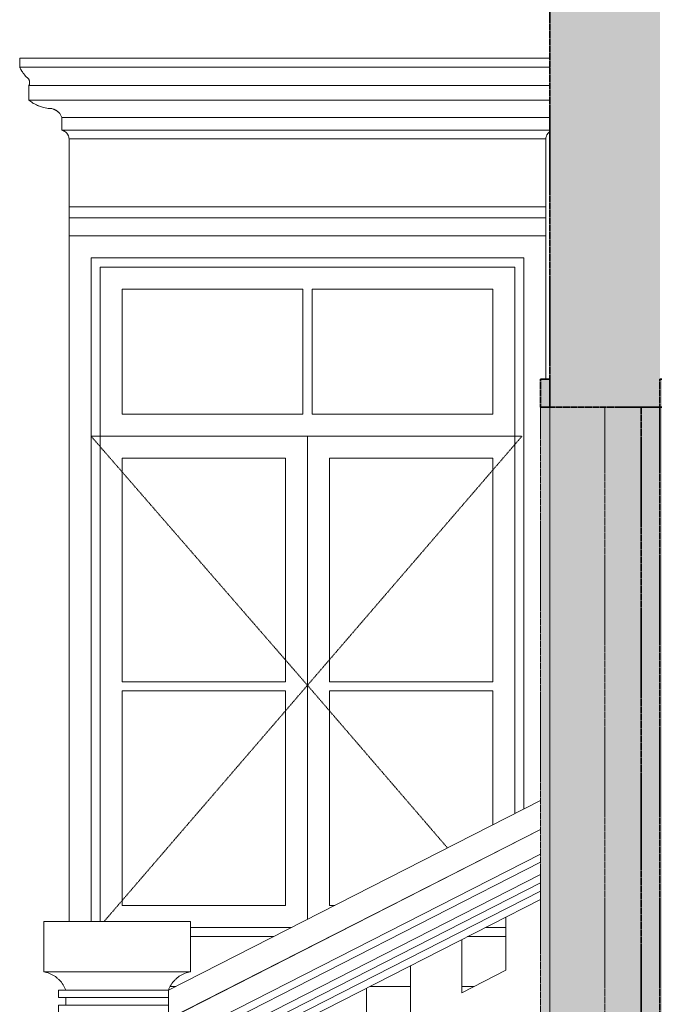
# Model space of a CAD drawing. Header units: millimetres. Extents: x -3164 to 46429, y -1932 to 8822.
# Tile 232 of 256: x 23054 to 24785, y 1535 to 4220. Entities that reach past the tile are written whole.
import ezdxf

# ---------------------------------------------------------------- set-up
doc = ezdxf.new("R2010")
doc.units = ezdxf.units.MM
doc.linetypes.add('_Tracejado médio', pattern=[4, 3, -1])
doc.linetypes.add('_Tracejado pequeno', pattern=[2.25, 1.5, -0.75])
for name, color, linetype, lineweight in [('A-DOOR', 31, 'Continuous', 25), ('A-DOOR-FRAM', 31, 'Continuous', 25), ('A-GENM', 13, 'Continuous', 18), ('A-GLAZ', 151, 'Continuous', 18), ('A-GLAZ-HDLN', 1, '_Tracejado pequeno', 18), ('A-WALL', 113, 'Continuous', 18), ('A-WALL-PATT', 111, 'Continuous', 70)]:
    doc.layers.add(name, color=color, linetype=linetype, lineweight=lineweight)

# ---------------------------------------------------------------- blocks, each defined once
blk = doc.blocks.new('Double_Flush_-_Unequal_2422 - 1_54-4025860-ELEVAÇÃO 6 - MANTER _ DEMOLIR')
at = {"layer": 'A-DOOR', "linetype": '_Tracejado médio', "lineweight": 18}
for points in [[(12761.1, 3163.6), (12761.1, 3239.8), (12735.7, 3239.8), (12735.7, 3163.6)], [(13061.1, 1030), (13061.1, 3163.6), (13010.3, 3163.6), (13010.3, 1030)]]:
    blk.add_hatch(color=21, dxfattribs=at).paths.add_polyline_path(points, flags=0)
at = {"layer": 'A-DOOR-FRAM', "linetype": '_Tracejado médio', "lineweight": 18}
for color, points in [(21, [(13086.5, 3163.6), (13086.5, 3239.8), (13061.1, 3239.8), (13061.1, 3163.6)]), (41, [(12735.7, 1063.6), (12761.1, 1063.6), (12761.1, 3163.6), (12735.7, 3163.6), (12735.7, 1326.9)]), (41, [(13061.1, 1063.6), (13086.5, 1063.6), (13086.5, 3163.6), (13061.1, 3163.6), (13061.1, 1326.9)])]:
    blk.add_hatch(color=color, dxfattribs=at).paths.add_polyline_path(points, flags=0)
at = {"layer": 'A-DOOR', "color": 40, "linetype": '_Tracejado médio', "lineweight": 35}
for p, q in [((13061.1, 3163.6), (13010.3, 3163.6)), ((13010.3, 3163.6), (13010.3, 1030)), ((13061.1, 1030), (13061.1, 3163.6)), ((13010.3, 1030), (13061.1, 1030))]:
    blk.add_line(p, q, dxfattribs=at)
at = {"layer": 'A-DOOR-FRAM', "color": 40, "linetype": '_Tracejado médio', "lineweight": 35}
for p, q in [((12735.7, 3239.8), (12735.7, 3163.6)), ((12761.1, 3239.8), (12735.7, 3239.8)), ((12761.1, 3163.6), (12761.1, 3239.8)), ((13086.5, 3239.8), (13061.1, 3239.8)), ((13061.1, 3239.8), (13061.1, 3163.6)), ((13086.5, 3163.6), (13086.5, 3239.8)), ((12735.7, 3163.6), (12761.1, 3163.6)), ((13061.1, 3163.6), (13086.5, 3163.6))]:
    blk.add_line(p, q, dxfattribs=at)
at = {"layer": 'A-DOOR-FRAM', "color": 30, "linetype": '_Tracejado médio', "lineweight": 18}
for p, q in [((12735.7, 1063.6), (12735.7, 3163.6)), ((12761.1, 3163.6), (12761.1, 1063.6)), ((13086.5, 3163.6), (13086.5, 1063.6)), ((12761.1, 1063.6), (12735.7, 1063.6)), ((13061.1, 1063.6), (13086.5, 1063.6))]:
    blk.add_line(p, q, dxfattribs=at)
blk = doc.blocks.new('Window_CV - Window_CV - 1 divisão-4329174-ELEVAÇÃO 6 - MANTER _ DEMOLIR')
at = {"layer": 'A-GLAZ'}
for p, q in [((11450.3, 3630), (11450.3, 1761.2)), ((12750.3, 3630), (11450.3, 3630)), ((12750.3, 3239.8), (12750.3, 3630)), ((11510.3, 3570), (12690.3, 3570)), ((11510.3, 1761.2), (11510.3, 3570)), ((11535.3, 3545), (12665.3, 3545)), ((11535.3, 3545), (11535.3, 1761.2)), ((12665.3, 2054.9), (12665.3, 3545)), ((12690.3, 3570), (12690.3, 2067.6)), ((11595.3, 3485), (11595.3, 3144)), ((12087.8, 3485), (11595.3, 3485)), ((12087.8, 3144), (12087.8, 3485)), ((12605.3, 3485), (12112.8, 3485)), ((12112.8, 3485), (12112.8, 3144)), ((12605.3, 3144), (12605.3, 3485)), ((12087.8, 3144), (11595.3, 3144)), ((12605.3, 3144), (12112.8, 3144)), ((11535.3, 3084), (12665.3, 3084)), ((12100.3, 3084), (11535.3, 3084)), ((12665.3, 3084), (12100.3, 3084)), ((12100.3, 1767), (12100.3, 3084)), ((12100.3, 3084), (12100.3, 1767)), ((11595.3, 2414.5), (11595.3, 3024)), ((11595.3, 3024), (12040.3, 3024)), ((12040.3, 3024), (12040.3, 2414.5)), ((12160.3, 2414.5), (12160.3, 3024)), ((12160.3, 3024), (12605.3, 3024)), ((12605.3, 3024), (12605.3, 2414.5)), ((12040.3, 2414.5), (11595.3, 2414.5)), ((11595.3, 2389.5), (11595.3, 1805)), ((11595.3, 2389.5), (12040.3, 2389.5)), ((12040.3, 1805), (12040.3, 2389.5)), ((12605.3, 2414.5), (12160.3, 2414.5)), ((12160.3, 2389.5), (12605.3, 2389.5)), ((12160.3, 2389.5), (12160.3, 1805)), ((12605.3, 2024.3), (12605.3, 2389.5)), ((11595.3, 1805), (12040.3, 1805)), ((12160.3, 1805), (12174.8, 1805)), ((11781.1, 1745), (12057, 1745)), ((12585.8, 1745), (12641.2, 1745)), ((12008, 1720), (11781.1, 1720)), ((12641.2, 1720), (12536.7, 1720)), ((11726, 1584), (11741, 1584)), ((12269.9, 1584), (12381.2, 1584)), ((12521.2, 1584), (12555.1, 1584))]:
    blk.add_line(p, q, dxfattribs=at)
at = {"layer": 'A-GLAZ-HDLN'}
for p, q in [((11510.3, 3084), (12685.1, 3084)), ((11510.3, 3084), (12100.3, 2405)), ((12100.3, 2405), (12685.1, 3084)), ((12100.3, 2405), (11545.8, 1761.2)), ((12482.2, 1961.6), (12100.3, 2405))]:
    blk.add_line(p, q, dxfattribs=at)
blk = doc.blocks.new('Generic Models 2 - Generic Models 2-3017803-ELEVAÇÃO 6 - MANTER _ DEMOLIR')
at = {"layer": 'A-GENM'}
for p, q in [((12735.7, 2090.8), (11721.1, 1573.8)), ((11721.1, 1495.3), (12735.7, 2012.2)), ((11721.1, 1495.1), (12735.7, 2012.2)), ((12735.7, 1944.9), (11721.1, 1427.8)), ((11721.1, 1405.3), (12735.7, 1922.4)), ((12735.7, 1888.8), (11721.1, 1371.7)), ((11721.1, 1349.2), (12735.7, 1866.3)), ((12735.7, 1843.9), (11721.1, 1326.8)), ((11721.1, 1304.3), (12735.7, 1821.4)), ((12641.2, 1773.2), (12641.2, 1627.9)), ((11381.2, 1761.2), (11781.1, 1761.2)), ((11381.2, 1761.2), (11381.2, 1623.8)), ((11781.1, 1623.8), (11781.1, 1761.2)), ((12521.2, 1566.7), (12521.2, 1712.1)), ((12381.2, 1640.7), (12381.2, 1495.4)), ((11781.1, 1623.8), (11381.2, 1623.8)), ((12641.2, 1627.9), (12521.2, 1566.7)), ((11721.1, 1573.8), (11421.1, 1573.8)), ((11421.1, 1573.8), (11421.1, 1553.8)), ((11721.1, 1573.8), (11721.1, 1553.8)), ((12261.2, 1434.2), (12261.2, 1579.6)), ((11421.1, 1553.8), (11721.1, 1553.8)), ((11721.1, 1533.3), (11421.1, 1533.3)), ((11421.1, 1533.3), (11421.1, 1513.3)), ((11441.1, 1553.8), (11441.1, 1533.3)), ((11721.1, 1553.8), (11721.1, 1533.3)), ((11721.1, 1533.3), (11721.1, 1553.8)), ((11721.1, 1533.3), (11721.1, 1513.3)), ((11421.1, 1513.3), (11721.1, 1513.3)), ((11441.1, 1513.3), (11441.1, 470)), ((11721.1, 1513.3), (11721.1, 1495.3)), ((11721.1, 470), (11721.1, 1513.3)), ((12121.2, 1508.2), (12121.2, 1362.9)), ((12381.2, 1495.4), (12261.2, 1434.2)), ((12521.2, 1432), (12641.2, 1493.2)), ((12641.2, 1493.2), (12641.2, 1212.6)), ((12001.2, 1301.7), (12001.2, 1447.1)), ((12521.2, 1151.4), (12521.2, 1432)), ((11861.2, 1375.7), (11861.2, 1230.4)), ((12121.2, 1362.9), (12001.2, 1301.7)), ((12261.2, 1299.5), (12381.2, 1360.7)), ((12381.2, 1360.7), (12381.2, 1080.1)), ((12261.2, 1018.9), (12261.2, 1299.5)), ((12735.7, 1260.8), (11721.1, 743.7)), ((11861.2, 1230.4), (11721.1, 1159)), ((12001.2, 1167), (12121.2, 1228.2)), ((12121.2, 1228.2), (12121.2, 947.6)), ((12001.2, 886.4), (12001.2, 1167)), ((11721.1, 1024.3), (11861.2, 1095.7)), ((11861.2, 1095.7), (11861.2, 815.1)), ((11721.1, 743.7), (11721.1, 470))]:
    blk.add_line(p, q, dxfattribs=at)
for points, knots in [([(11441.1, 1573.8), (11439.2, 1579), (11434.4, 1588.8), (11426, 1599.6), (11417.9, 1607), (11409.2, 1613.6), (11397, 1620), (11386.6, 1622.9), (11381.1, 1623.8)], [-1, -1, -1, -1, -0.8, -0.6, -0.5, -0.4, -0.2, 0, 0, 0, 0]), ([(11781, 1623.8), (11775.6, 1622.9), (11765.1, 1620), (11752.9, 1613.6), (11744.2, 1607), (11736.2, 1599.6), (11727.7, 1588.8), (11722.9, 1579), (11721, 1573.8)], [0, 0, 0, 0, 0.2, 0.4, 0.5, 0.6, 0.8, 1, 1, 1, 1])]:
    blk.add_open_spline(points, degree=3, knots=knots, dxfattribs=at)
blk = doc.blocks.new('ornamento esquadrias - ornamento esquadrias-V14-ELEVAÇÃO 6 - MANTER _ DEMOLIR')
at = {"layer": 'A-GENM'}
for p, q in [((12761.1, 4114.9), (11315.6, 4114.9)), ((11315.6, 4114.9), (11315.6, 4089.9)), ((12761.1, 4089.9), (11315.6, 4089.9)), ((11315.6, 4089.9), (12761.1, 4089.9)), ((11340.6, 4039.9), (12761.1, 4039.9)), ((12761.1, 4039.9), (11340.6, 4039.9)), ((11340.6, 4039.9), (11340.6, 3999.9)), ((12761.1, 3999.9), (11340.6, 3999.9)), ((11340.6, 3999.9), (12761.1, 3999.9)), ((11430.6, 3953.3), (12761.1, 3953.3)), ((12761.1, 3953.3), (11430.6, 3953.3)), ((11430.6, 3953.3), (11430.6, 3918.3)), ((12761.1, 3918.3), (11430.6, 3918.3)), ((11430.6, 3918.3), (12761.1, 3918.3)), ((12750.3, 3894.9), (11450.3, 3894.9)), ((11450.3, 3894.9), (11450.3, 3709.1)), ((11450.3, 3894.9), (12750.3, 3894.9)), ((12750.3, 3709.1), (12750.3, 3894.9)), ((12750.3, 3709.1), (11450.3, 3709.1)), ((11450.3, 3709.1), (12750.3, 3709.1)), ((11450.3, 3679.1), (11450.3, 3709.1)), ((12750.3, 3709.1), (12750.3, 3679.1)), ((11450.3, 3679.1), (12750.3, 3679.1)), ((11450.3, 3629.9), (11450.3, 3679.1)), ((11450.3, 3679.1), (12750.3, 3679.1)), ((12750.3, 3679.1), (12750.3, 3629.9))]:
    blk.add_line(p, q, dxfattribs=at)
for points, knots in [([(11334.2, 4063.3), (11332.6, 4064.9), (11330.4, 4067.3), (11327.6, 4070.6), (11325.9, 4072.7), (11324.7, 4074.4), (11323.4, 4076.1), (11322.3, 4077.8), (11321.3, 4079.4), (11320.3, 4081), (11319.3, 4082.7), (11318.4, 4084.4), (11317.4, 4086.3), (11316.6, 4087.8), (11316.1, 4088.9), (11315.7, 4089.7), (11315.6, 4089.9), (11315.6, 4089.9)], [0, 0, 0, 0, 0.142857, 0.214286, 0.285714, 0.321429, 0.357143, 0.428571, 0.464286, 0.5, 0.571429, 0.625, 0.678571, 0.785714, 0.839286, 0.892857, 1, 1, 1, 1]), ([(11340.6, 4039.9), (11340.6, 4039.9), (11340.8, 4040.3), (11341.6, 4041.8), (11342.4, 4044.3), (11342.9, 4047.6), (11342.7, 4051), (11342, 4053.6), (11341.5, 4055), (11340.8, 4056.5), (11340, 4057.9), (11339, 4059.2), (11337.4, 4061.1), (11335.7, 4062.5), (11334.2, 4063.3)], [0, 0, 0, 0, 0.125, 0.25, 0.375, 0.5, 0.625, 0.6875, 0.71875, 0.75, 0.8125, 0.84375, 0.875, 1, 1, 1, 1]), ([(11340.6, 3999.9), (11342.3, 3998.6), (11345.8, 3996.1), (11350.5, 3993), (11354.6, 3990.6), (11358.8, 3988.4), (11363.2, 3986.3), (11367.7, 3984.4), (11372.3, 3982.7), (11380.6, 3980), (11387.9, 3978.5), (11392.9, 3977.7)], [-1, -1, -1, -1, -0.875, -0.75, -0.6875, -0.625, -0.5, -0.4375, -0.375, -0.25, 0, 0, 0, 0]), ([(11392.9, 3977.7), (11395.6, 3977.9), (11399.7, 3977.8), (11404.9, 3976.7), (11408.1, 3975.6), (11410.6, 3974.6), (11412.4, 3973.8), (11414.1, 3972.8), (11415.8, 3971.8), (11417.5, 3970.6), (11419.1, 3969.4), (11420.6, 3968.1), (11422, 3966.8), (11423.4, 3965.3), (11425.1, 3963.3), (11427.9, 3959.4), (11429.7, 3955.8), (11430.6, 3953.3)], [-1, -1, -1, -1, -0.833333, -0.75, -0.666667, -0.625, -0.583333, -0.541667, -0.5, -0.458333, -0.416667, -0.375, -0.333333, -0.291667, -0.25, -0.166667, 0, 0, 0, 0]), ([(11430.6, 3918.3), (11431.5, 3918.1), (11432.8, 3917.7), (11434.6, 3917), (11435.8, 3916.5), (11437, 3915.9), (11438.2, 3915.2), (11439.3, 3914.5), (11440.2, 3913.8), (11440.9, 3913.3), (11441.6, 3912.7), (11442.4, 3912), (11443.3, 3911), (11444.2, 3910.1), (11445.1, 3909), (11445.8, 3907.9), (11446.6, 3906.8), (11447.3, 3905.6), (11447.9, 3904.4), (11448.6, 3902.7), (11449.7, 3899.6), (11450.2, 3896.8), (11450.3, 3894.9)], [-1, -1, -1, -1, -0.916667, -0.875, -0.833333, -0.791667, -0.75, -0.708333, -0.666667, -0.645833, -0.625, -0.583333, -0.541667, -0.5, -0.458333, -0.416667, -0.375, -0.333333, -0.291667, -0.25, -0.166667, 0, 0, 0, 0]), ([(12750.3, 3894.9), (12750.4, 3896.8), (12750.9, 3899.6), (12752.1, 3903.2), (12753.1, 3905.2), (12754, 3906.8), (12754.7, 3907.9), (12755.5, 3909), (12756.4, 3910.1), (12757.3, 3911), (12758.2, 3912), (12759.2, 3912.9), (12760.1, 3913.6), (12760.8, 3914.1), (12761.1, 3914.3)], [-1, -1, -1, -1, -0.8333333, -0.75, -0.6666667, -0.625, -0.5833333, -0.5416667, -0.5, -0.4583333, -0.4166667, -0.375, -0.3333333, -0.3006756, -0.3006756, -0.3006756, -0.3006756])]:
    blk.add_open_spline(points, degree=3, knots=knots, dxfattribs=at)

msp = doc.modelspace()

# ---------------------------------------------------------------- hatches: boundary and pattern name
at = {"layer": 'A-WALL'}
for points in [[(24649.8, 1030), (24649.8, 3163.6), (24499.8, 3163.6), (24499.8, 1030), (24507.2, 1030)], [(24749, 1030), (24749, 3163.6), (24649.8, 3163.6), (24649.8, 1030)]]:
    msp.add_hatch(color=254, dxfattribs=at).paths.add_polyline_path(points, flags=0)
at = {"layer": 'A-WALL-PATT', "lineweight": 18}
msp.add_hatch(color=21, dxfattribs=at).paths.add_polyline_path([(24799.8, 3163.6), (24799.8, 5328.7), (24499.8, 5328.7), (24499.8, 3163.6)], flags=0)

# ---------------------------------------------------------------- linework, layer by layer
at = {"layer": 'A-WALL', "color": 40, "linetype": '_Tracejado médio', "lineweight": 35}
for p, q in [((24499.8, 5328.7), (24499.8, 3163.6)), ((24499.8, 3163.6), (24799.8, 3163.6))]:
    msp.add_line(p, q, dxfattribs=at)
at = {"layer": 'A-WALL', "color": 30, "linetype": '_Tracejado médio'}
for p, q in [((24499.8, 1030), (24499.8, 3163.6)), ((24649.8, 1030), (24649.8, 3163.6))]:
    msp.add_line(p, q, dxfattribs=at)

# ---------------------------------------------------------------- block references
at = {"layer": 'A-DOOR', "color": 30, "linetype": '_Tracejado médio', "lineweight": 18}
msp.add_blockref('Double_Flush_-_Unequal_2422 - 1_54-4025860-ELEVAÇÃO 6 - MANTER _ DEMOLIR', (11738.7, 0), dxfattribs=at)
at = {"layer": 'A-GENM'}
for name in ['ornamento esquadrias - ornamento esquadrias-V14-ELEVAÇÃO 6 - MANTER _ DEMOLIR', 'Generic Models 2 - Generic Models 2-3017803-ELEVAÇÃO 6 - MANTER _ DEMOLIR']:
    msp.add_blockref(name, (11738.7, 0), dxfattribs=at)
at = {"layer": 'A-GLAZ'}
msp.add_blockref('Window_CV - Window_CV - 1 divisão-4329174-ELEVAÇÃO 6 - MANTER _ DEMOLIR', (11738.7, 0), dxfattribs=at)

doc.saveas('drawing.dxf')
